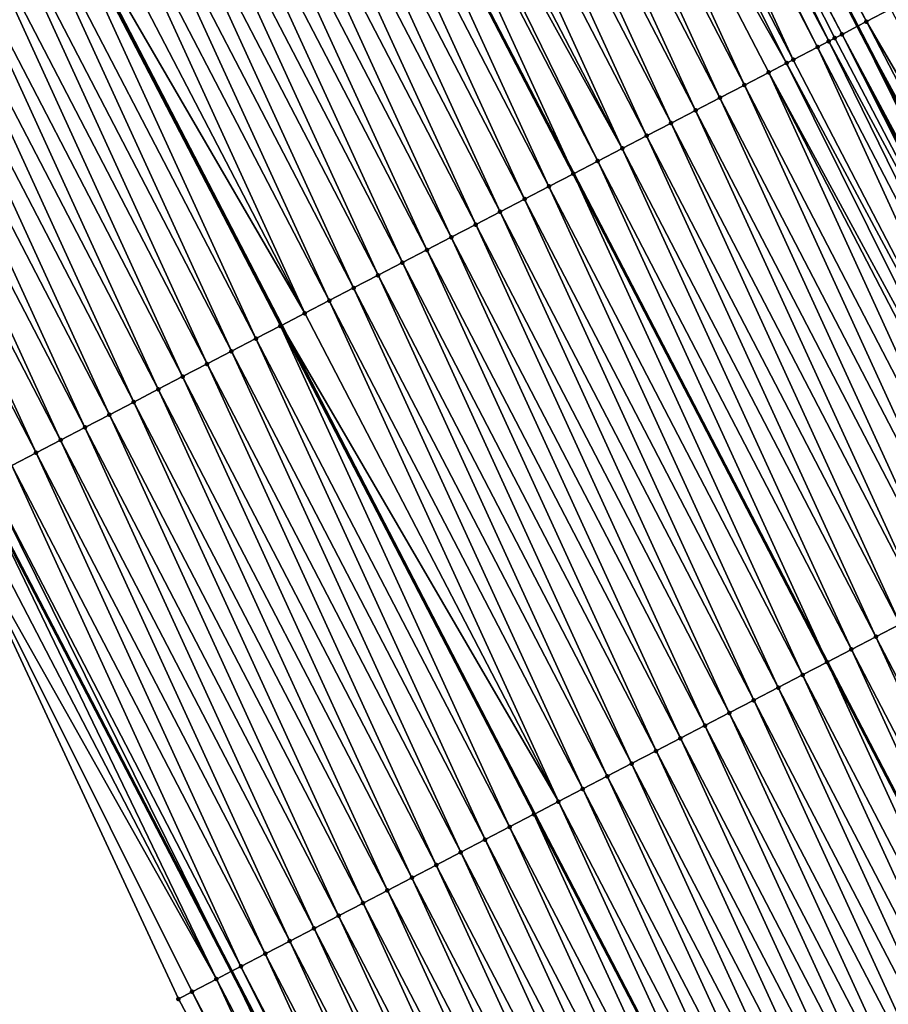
# Model space of a CAD drawing. Header units: feet. Extents: x 2007189 to 2022806, y 818621 to 837694.
# Tile 171 of 256: x 2012206 to 2012238, y 825221 to 825257. Entities that reach past the tile are written whole.
import ezdxf

# ---------------------------------------------------------------- set-up
doc = ezdxf.new("R2010")
doc.units = ezdxf.units.FT
doc.header["$MEASUREMENT"] = 0
for name, color, linetype, lineweight in [('EP_Travel Lane', 172, 'Continuous', 53), ('Road Shots', 141, 'Continuous', 100), ('Road X-Section', 40, 'Continuous', 13), ('STRIPING', 60, 'Continuous', 53)]:
    doc.layers.add(name, color=color, linetype=linetype, lineweight=lineweight)
doc.layers.add('I-77-MM17-21_SB-Surface-Border', color=7, linetype='Continuous')
doc.layers.add('I-77-MM17-21_SB-Surface-TIN', color=7, linetype='Continuous')

msp = doc.modelspace()

# ---------------------------------------------------------------- linework, layer by layer
at = {"layer": 'EP_Travel Lane'}
for points in [[(2012144.717475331, 825433.9908652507, 325.8341106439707), (2012153.948637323, 825416.2486762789, 325.81122153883), (2012163.174667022, 825398.4914137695, 325.7687857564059), (2012172.391940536, 825380.7417906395, 325.74865631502), (2012181.609078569, 825362.9924284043, 325.673893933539), (2012190.8262307, 825345.243039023, 325.6048285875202), (2012200.043365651, 825327.4936827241, 325.5288442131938), (2012209.260479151, 825309.7443677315, 325.4441876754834), (2012218.477528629, 825291.9951760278, 325.3337333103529), (2012227.694541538, 825274.2460547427, 325.2085426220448), (2012236.911523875, 825256.4969923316, 325.0710014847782), (2012246.128519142, 825238.7479050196, 324.9386872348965), (2012255.353109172, 825221.0193701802, 324.7356079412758), (2012264.589693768, 825203.2806514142, 324.5751162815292), (2012273.826087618, 825185.542298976, 324.3751777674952)], [(2012112.659031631, 825417.3107985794, 325.695020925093), (2012121.888690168, 825399.5678778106, 325.5895691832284), (2012131.108359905, 825381.8414221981, 325.46556005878), (2012140.336393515, 825364.0979099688, 325.3591503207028), (2012149.564379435, 825346.3544894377, 325.2335476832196), (2012158.792307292, 825328.6111805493, 325.084540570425), (2012168.020313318, 825310.8677213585, 324.9670004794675), (2012177.248308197, 825293.1242835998, 324.8450105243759), (2012186.476290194, 825275.3808706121, 324.7178063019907), (2012195.704263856, 825257.6374736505, 324.5872327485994), (2012204.932280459, 825239.8939941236, 324.473990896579), (2012214.160172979, 825222.1507531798, 324.3107576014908), (2012223.405906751, 825204.3912408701, 324.1559460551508), (2012232.643838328, 825186.6533588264, 323.9839653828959)]]:
    msp.add_polyline3d(points, dxfattribs=at)
at = {"layer": 'I-77-MM17-21_SB-Surface-Border', "color": 3, "linetype": 'Continuous', "lineweight": -3}
msp.add_polyline3d([(2012230.527164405, 825185.5519006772, 323.9248276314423), (2012221.632850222, 825203.4686898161, 324.0980971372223), (2012212.232607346, 825221.1501490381, 324.249992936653), (2012203.786293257, 825239.2991087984, 324.4379475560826), (2012194.106321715, 825256.8079805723, 324.536414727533), (2012184.14041298, 825274.1682960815, 324.6466143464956), (2012176.115673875, 825292.5363414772, 324.8074604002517), (2012165.68466217, 825309.6553486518, 324.881883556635), (2012157.066822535, 825327.7154725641, 325.0308931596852), (2012144.951838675, 825343.9601991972, 325.0731012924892), (2012139.917553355, 825363.8804858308, 325.346468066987), (2012129.245097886, 825380.874104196, 325.4223261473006), (2012121.761529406, 825399.5017173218, 325.5865831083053), (2012111.885202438, 825416.9081828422, 325.6769334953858)], dxfattribs=at)
at = {"layer": 'I-77-MM17-21_SB-Surface-TIN', "color": 128, "linetype": 'Continuous', "lineweight": -3}
for points in [[(2012227.131061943, 825273.9534240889, 325.211719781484), (2012236.911523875, 825256.4969923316, 325.0710014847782), (2012227.694541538, 825274.2460547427, 325.2085426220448)], [(2012237.23549728, 825256.6652470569, 325.0681340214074), (2012228.018522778, 825274.4143072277, 325.2067158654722), (2012227.694541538, 825274.2460547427, 325.2085426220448)], [(2012237.23549728, 825256.6652470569, 325.0681340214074), (2012227.694541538, 825274.2460547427, 325.2085426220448), (2012236.911523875, 825256.4969923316, 325.0710014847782)], [(2012237.23549728, 825256.6652470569, 325.0681340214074), (2012238.122878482, 825257.1262835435, 325.0310217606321), (2012228.018522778, 825274.4143072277, 325.2067158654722)], [(2012235.862764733, 825255.9523482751, 325.0759616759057), (2012227.03401495, 825273.9030275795, 325.2118219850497), (2012226.47692583, 825273.6137579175, 325.2079974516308)], [(2012236.348043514, 825256.2043503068, 325.0759888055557), (2012227.131061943, 825273.9534240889, 325.211719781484), (2012227.03401495, 825273.9030275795, 325.2118219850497)], [(2012235.862764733, 825255.9523482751, 325.0759616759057), (2012236.085142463, 825256.0678220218, 325.0768851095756), (2012227.03401495, 825273.9030275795, 325.2118219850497)], [(2012236.085142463, 825256.0678220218, 325.0768851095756), (2012236.348043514, 825256.2043503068, 325.0759888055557), (2012227.03401495, 825273.9030275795, 325.2118219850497)], [(2012236.348043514, 825256.2043503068, 325.0759888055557), (2012236.911523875, 825256.4969923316, 325.0710014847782), (2012227.131061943, 825273.9534240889, 325.211719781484)], [(2012234.573040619, 825255.2827404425, 325.0532493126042), (2012226.243573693, 825273.4925937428, 325.2056701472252), (2012225.35606642, 825273.0318000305, 325.1919502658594)], [(2012235.460557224, 825255.743516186, 325.0707304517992), (2012226.47692583, 825273.6137579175, 325.2079974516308), (2012226.243573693, 825273.4925937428, 325.2056701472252)], [(2012234.573040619, 825255.2827404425, 325.0532493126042), (2012235.460557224, 825255.743516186, 325.0707304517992), (2012226.243573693, 825273.4925937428, 325.2056701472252)], [(2012235.460557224, 825255.743516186, 325.0707304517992), (2012235.862764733, 825255.9523482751, 325.0759616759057), (2012226.47692583, 825273.6137579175, 325.2079974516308)], [(2012234.331253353, 825255.1572168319, 325.0474800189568), (2012225.35606642, 825273.0318000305, 325.1919502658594), (2012224.468553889, 825272.5710164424, 325.176110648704)], [(2012234.331253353, 825255.1572168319, 325.0474800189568), (2012234.573040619, 825255.2827404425, 325.0532493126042), (2012225.35606642, 825273.0318000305, 325.1919502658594)], [(2012232.797990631, 825254.361221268, 325.0115215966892), (2012224.468553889, 825272.5710164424, 325.176110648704), (2012223.581047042, 825272.1102219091, 325.162562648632)], [(2012232.797990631, 825254.361221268, 325.0115215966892), (2012233.685513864, 825254.8219842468, 325.0316753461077), (2012224.468553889, 825272.5710164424, 325.176110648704)], [(2012233.685513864, 825254.8219842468, 325.0316753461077), (2012234.331253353, 825255.1572168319, 325.0474800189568), (2012224.468553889, 825272.5710164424, 325.176110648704)], [(2012231.910478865, 825253.9004362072, 324.9959912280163), (2012223.581047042, 825272.1102219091, 325.162562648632), (2012222.693535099, 825271.64943719, 325.1469598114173)], [(2012231.910478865, 825253.9004362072, 324.9959912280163), (2012232.797990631, 825254.361221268, 325.0115215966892), (2012223.581047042, 825272.1102219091, 325.162562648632)], [(2012231.022971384, 825253.4396428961, 324.9821883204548), (2012222.693535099, 825271.64943719, 325.1469598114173), (2012221.806014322, 825271.1886694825, 325.1277951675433)], [(2012231.022971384, 825253.4396428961, 324.9821883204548), (2012231.910478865, 825253.9004362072, 324.9959912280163), (2012222.693535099, 825271.64943719, 325.1469598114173)], [(2012230.135450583, 825252.9788752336, 324.9630152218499), (2012221.806014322, 825271.1886694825, 325.1277951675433), (2012220.918495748, 825270.7278975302, 325.1095192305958)], [(2012230.135450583, 825252.9788752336, 324.9630152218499), (2012231.022971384, 825253.4396428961, 324.9821883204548), (2012221.806014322, 825271.1886694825, 325.1277951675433)], [(2012229.247926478, 825252.518113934, 324.9425098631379), (2012220.918495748, 825270.7278975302, 325.1095192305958), (2012220.030975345, 825270.2671291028, 325.090505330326)], [(2012229.247926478, 825252.518113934, 324.9425098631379), (2012230.135450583, 825252.9788752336, 324.9630152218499), (2012220.918495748, 825270.7278975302, 325.1095192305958)], [(2012228.360405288, 825252.0573470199, 324.9231800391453), (2012220.030975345, 825270.2671291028, 325.090505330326), (2012219.143456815, 825269.8063570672, 325.0722468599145)], [(2012228.360405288, 825252.0573470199, 324.9231800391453), (2012229.247926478, 825252.518113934, 324.9425098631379), (2012220.030975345, 825270.2671291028, 325.090505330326)], [(2012228.360405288, 825252.0573470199, 324.9231800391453), (2012219.143456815, 825269.8063570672, 325.0722468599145), (2012218.676774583, 825269.564069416, 325.0627683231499)], [(2012227.472891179, 825251.5965664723, 324.9067047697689), (2012218.676774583, 825269.564069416, 325.0627683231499), (2012218.255939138, 825269.3455833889, 325.0543323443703)], [(2012227.472891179, 825251.5965664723, 324.9067047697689), (2012228.360405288, 825252.0573470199, 324.9231800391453), (2012218.676774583, 825269.564069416, 325.0627683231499)], [(2012218.255939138, 825269.3455833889, 325.0543323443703), (2012217.368421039, 825268.8848077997, 325.036696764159), (2012226.585377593, 825251.1357821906, 324.8908901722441)], [(2012227.472891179, 825251.5965664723, 324.9067047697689), (2012218.255939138, 825269.3455833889, 325.0543323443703), (2012226.585377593, 825251.1357821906, 324.8908901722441)], [(2012225.697858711, 825250.6750135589, 324.8720411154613), (2012217.368421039, 825268.8848077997, 325.036696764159), (2012216.480906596, 825268.4240306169, 325.0196371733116)], [(2012225.697858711, 825250.6750135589, 324.8720411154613), (2012226.585377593, 825251.1357821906, 324.8908901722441), (2012217.368421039, 825268.8848077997, 325.036696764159)], [(2012224.810330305, 825250.2142605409, 324.849801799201), (2012216.480906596, 825268.4240306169, 325.0196371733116), (2012215.593376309, 825267.9632812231, 324.9966380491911)], [(2012224.810330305, 825250.2142605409, 324.849801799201), (2012225.697858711, 825250.6750135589, 324.8720411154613), (2012216.480906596, 825268.4240306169, 325.0196371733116)], [(2012223.922804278, 825249.753502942, 324.8285216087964), (2012215.593376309, 825267.9632812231, 324.9966380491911), (2012214.705845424, 825267.5025329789, 324.9733982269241)], [(2012223.922804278, 825249.753502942, 324.8285216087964), (2012224.810330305, 825250.2142605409, 324.849801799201), (2012215.593376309, 825267.9632812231, 324.9966380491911)], [(2012223.035286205, 825249.2927300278, 324.810448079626), (2012214.705845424, 825267.5025329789, 324.9733982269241), (2012213.818325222, 825267.0417641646, 324.9544653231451)], [(2012223.035286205, 825249.2927300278, 324.810448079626), (2012223.922804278, 825249.753502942, 324.8285216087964), (2012214.705845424, 825267.5025329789, 324.9733982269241)], [(2012222.147774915, 825248.8319440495, 324.7951098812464), (2012213.818325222, 825267.0417641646, 324.9544653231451), (2012212.930817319, 825266.5809716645, 324.9404916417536)], [(2012222.147774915, 825248.8319440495, 324.7951098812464), (2012223.035286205, 825249.2927300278, 324.810448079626), (2012213.818325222, 825267.0417641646, 324.9544653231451)], [(2012221.260265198, 825248.3711550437, 324.780405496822), (2012212.930817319, 825266.5809716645, 324.9404916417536), (2012212.043306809, 825266.1201841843, 324.9254668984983)], [(2012221.260265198, 825248.3711550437, 324.780405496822), (2012222.147774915, 825248.8319440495, 324.7951098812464), (2012212.930817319, 825266.5809716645, 324.9404916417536)], [(2012220.372751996, 825247.9103727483, 324.7642961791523), (2012212.043306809, 825266.1201841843, 324.9254668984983), (2012211.155790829, 825265.6594072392, 324.9082363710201)], [(2012220.372751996, 825247.9103727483, 324.7642961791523), (2012221.260265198, 825248.3711550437, 324.780405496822), (2012212.043306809, 825266.1201841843, 324.9254668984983)], [(2012219.485237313, 825247.4495933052, 324.7475896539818), (2012211.155790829, 825265.6594072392, 324.9082363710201), (2012210.268277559, 825265.1986250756, 324.8920984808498)], [(2012219.485237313, 825247.4495933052, 324.7475896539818), (2012220.372751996, 825247.9103727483, 324.7642961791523), (2012211.155790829, 825265.6594072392, 324.9082363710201)], [(2012218.597724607, 825246.9888100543, 324.7316803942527), (2012210.268277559, 825265.1986250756, 324.8920984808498), (2012209.380769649, 825264.7378325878, 324.8781222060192)], [(2012218.597724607, 825246.9888100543, 324.7316803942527), (2012219.485237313, 825247.4495933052, 324.7475896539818), (2012210.268277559, 825265.1986250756, 324.8920984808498)], [(2012217.710213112, 825246.5280244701, 324.7162596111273), (2012209.380769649, 825264.7378325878, 324.8781222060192), (2012208.493268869, 825264.277026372, 324.8670202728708)], [(2012217.710213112, 825246.5280244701, 324.7162596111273), (2012218.597724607, 825246.9888100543, 324.7316803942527), (2012209.380769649, 825264.7378325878, 324.8781222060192)], [(2012216.822700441, 825246.0672411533, 324.7003641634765), (2012208.493268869, 825264.277026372, 324.8670202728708), (2012207.605756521, 825263.8162424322, 324.8512542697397)], [(2012216.822700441, 825246.0672411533, 324.7003641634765), (2012217.710213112, 825246.5280244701, 324.7162596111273), (2012208.493268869, 825264.277026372, 324.8670202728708)], [(2012216.822700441, 825246.0672411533, 324.7003641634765), (2012207.605756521, 825263.8162424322, 324.8512542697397), (2012206.775790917, 825263.3853687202, 324.8311070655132)], [(2012215.047660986, 825245.1457016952, 324.6628832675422), (2012206.718229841, 825263.3554860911, 324.8297097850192), (2012205.830701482, 825262.8947329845, 324.8074880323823)], [(2012206.718229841, 825263.3554860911, 324.8297097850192), (2012215.973567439, 825245.6263954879, 324.6832595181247), (2012206.775790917, 825263.3853687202, 324.8311070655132)], [(2012215.935182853, 825245.6064673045, 324.682486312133), (2012215.973567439, 825245.6263954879, 324.6832595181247), (2012206.718229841, 825263.3554860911, 324.8297097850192)], [(2012215.047660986, 825245.1457016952, 324.6628832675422), (2012215.935182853, 825245.6064673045, 324.682486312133), (2012206.718229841, 825263.3554860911, 324.8297097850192)], [(2012216.822700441, 825246.0672411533, 324.7003641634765), (2012206.775790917, 825263.3853687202, 324.8311070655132), (2012215.973567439, 825245.6263954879, 324.6832595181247)], [(2012214.160139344, 825244.6849356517, 324.6433711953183), (2012205.830701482, 825262.8947329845, 324.8074880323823), (2012204.943174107, 825262.4339779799, 324.7856636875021)], [(2012214.160139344, 825244.6849356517, 324.6433711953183), (2012215.047660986, 825245.1457016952, 324.6628832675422), (2012205.830701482, 825262.8947329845, 324.8074880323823)], [(2012213.272621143, 825244.2241629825, 324.6252463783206), (2012204.943174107, 825262.4339779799, 324.7856636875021), (2012204.055650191, 825261.9732163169, 324.7652334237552)], [(2012213.272621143, 825244.2241629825, 324.6252463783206), (2012214.160139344, 825244.6849356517, 324.6433711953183), (2012204.943174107, 825262.4339779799, 324.7856636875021)], [(2012212.385107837, 825243.7633808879, 324.6090950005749), (2012204.055650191, 825261.9732163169, 324.7652334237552), (2012203.168130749, 825261.5124460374, 324.7466073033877)], [(2012212.385107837, 825243.7633808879, 324.6090950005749), (2012213.272621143, 825244.2241629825, 324.6252463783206), (2012204.055650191, 825261.9732163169, 324.7652334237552)], [(2012211.497596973, 825243.3025940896, 324.5939284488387), (2012203.168130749, 825261.5124460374, 324.7466073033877), (2012202.280612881, 825261.0516727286, 324.728615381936)], [(2012211.497596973, 825243.3025940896, 324.5939284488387), (2012212.385107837, 825243.7633808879, 324.6090950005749), (2012203.168130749, 825261.5124460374, 324.7466073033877)], [(2012210.610088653, 825242.8418023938, 324.5797873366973), (2012202.280612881, 825261.0516727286, 324.728615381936), (2012201.393096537, 825260.5908964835, 324.7112383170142)], [(2012211.497596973, 825243.3025940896, 324.5939284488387), (2012202.280612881, 825261.0516727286, 324.728615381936), (2012210.610088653, 825242.8418023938, 324.5797873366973)], [(2012209.722580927, 825242.3810095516, 324.5658862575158), (2012201.393096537, 825260.5908964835, 324.7112383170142), (2012200.505580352, 825260.1301199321, 324.6939253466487)], [(2012209.722580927, 825242.3810095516, 324.5658862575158), (2012210.610088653, 825242.8418023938, 324.5797873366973), (2012201.393096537, 825260.5908964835, 324.7112383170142)], [(2012208.835073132, 825241.9202168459, 324.5519566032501), (2012200.505580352, 825260.1301199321, 324.6939253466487), (2012199.618063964, 825259.6693437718, 324.6765305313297)], [(2012208.835073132, 825241.9202168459, 324.5519566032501), (2012209.722580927, 825242.3810095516, 324.5658862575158), (2012200.505580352, 825260.1301199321, 324.6939253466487)], [(2012207.94756207, 825241.459430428, 324.5367103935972), (2012199.618063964, 825259.6693437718, 324.6765305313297), (2012198.730547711, 825259.2085673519, 324.6591900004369)], [(2012207.94756207, 825241.459430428, 324.5367103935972), (2012208.835073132, 825241.9202168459, 324.5519566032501), (2012199.618063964, 825259.6693437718, 324.6765305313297)], [(2012207.060049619, 825240.9986466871, 324.520903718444), (2012198.730547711, 825259.2085673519, 324.6591900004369), (2012197.843031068, 825258.7477916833, 324.6416922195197)], [(2012207.060049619, 825240.9986466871, 324.520903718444), (2012207.94756207, 825241.459430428, 324.5367103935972), (2012198.730547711, 825259.2085673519, 324.6591900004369)], [(2012206.17253627, 825240.5378646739, 324.5047352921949), (2012207.060049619, 825240.9986466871, 324.520903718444), (2012197.843031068, 825258.7477916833, 324.6416922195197)], [(2012247.339855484, 825239.3772185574, 324.893461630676), (2012238.122878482, 825257.1262835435, 325.0310217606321), (2012237.23549728, 825256.6652470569, 325.0681340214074)], [(2012246.452482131, 825238.9161669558, 324.9337386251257), (2012237.23549728, 825256.6652470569, 325.0681340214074), (2012236.911523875, 825256.4969923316, 325.0710014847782)], [(2012246.452482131, 825238.9161669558, 324.9337386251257), (2012247.339855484, 825239.3772185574, 324.893461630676), (2012237.23549728, 825256.6652470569, 325.0681340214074)], [(2012245.354317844, 825238.3458478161, 324.9418821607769), (2012236.348043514, 825256.2043503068, 325.0759888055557), (2012236.085142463, 825256.0678220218, 325.0768851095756)], [(2012245.784113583, 825238.5690254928, 324.943948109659), (2012236.911523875, 825256.4969923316, 325.0710014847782), (2012236.348043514, 825256.2043503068, 325.0759888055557)], [(2012245.354317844, 825238.3458478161, 324.9418821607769), (2012245.56503302, 825238.4552612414, 324.9434703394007), (2012236.348043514, 825256.2043503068, 325.0759888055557)], [(2012245.56503302, 825238.4552612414, 324.9434703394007), (2012245.784113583, 825238.5690254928, 324.943948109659), (2012236.348043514, 825256.2043503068, 325.0759888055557)], [(2012246.452482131, 825238.9161669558, 324.9337386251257), (2012236.911523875, 825256.4969923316, 325.0710014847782), (2012246.128519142, 825238.7479050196, 324.9386872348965)], [(2012245.784113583, 825238.5690254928, 324.943948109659), (2012246.128519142, 825238.7479050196, 324.9386872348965), (2012236.911523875, 825256.4969923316, 325.0710014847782)], [(2012244.677531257, 825237.9944569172, 324.9319733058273), (2012235.862764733, 825255.9523482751, 325.0759616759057), (2012235.460557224, 825255.743516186, 325.0707304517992)], [(2012245.354317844, 825238.3458478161, 324.9418821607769), (2012236.085142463, 825256.0678220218, 325.0768851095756), (2012235.862764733, 825255.9523482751, 325.0759616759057)], [(2012244.677531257, 825237.9944569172, 324.9319733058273), (2012245.354317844, 825238.3458478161, 324.9418821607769), (2012235.862764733, 825255.9523482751, 325.0759616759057)], [(2012243.790016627, 825237.5336773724, 324.9152880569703), (2012235.460557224, 825255.743516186, 325.0707304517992), (2012234.573040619, 825255.2827404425, 325.0532493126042)], [(2012243.790016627, 825237.5336773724, 324.9152880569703), (2012244.677531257, 825237.9944569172, 324.9319733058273), (2012235.460557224, 825255.743516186, 325.0707304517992)], [(2012243.233415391, 825237.2447087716, 324.9035970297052), (2012234.331253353, 825255.1572168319, 325.0474800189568), (2012233.685513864, 825254.8219842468, 325.0316753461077)], [(2012243.790016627, 825237.5336773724, 324.9152880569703), (2012234.573040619, 825255.2827404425, 325.0532493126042), (2012234.331253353, 825255.1572168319, 325.0474800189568)], [(2012243.233415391, 825237.2447087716, 324.9035970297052), (2012243.790016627, 825237.5336773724, 324.9152880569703), (2012234.331253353, 825255.1572168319, 325.0474800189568)], [(2012242.014975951, 825236.6121402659, 324.8773148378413), (2012233.685513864, 825254.8219842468, 325.0316753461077), (2012232.797990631, 825254.361221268, 325.0115215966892)], [(2012242.014975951, 825236.6121402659, 324.8773148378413), (2012242.902496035, 825237.0729093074, 324.8961991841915), (2012233.685513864, 825254.8219842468, 325.0316753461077)], [(2012242.902496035, 825237.0729093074, 324.8961991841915), (2012243.233415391, 825237.2447087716, 324.9035970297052), (2012233.685513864, 825254.8219842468, 325.0316753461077)], [(2012241.127460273, 825236.1513627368, 324.8602075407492), (2012232.797990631, 825254.361221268, 325.0115215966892), (2012231.910478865, 825253.9004362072, 324.9959912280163)], [(2012241.127460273, 825236.1513627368, 324.8602075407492), (2012242.014975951, 825236.6121402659, 324.8773148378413), (2012232.797990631, 825254.361221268, 325.0115215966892)], [(2012240.239935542, 825235.6906026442, 324.8394494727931), (2012231.910478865, 825253.9004362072, 324.9959912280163), (2012231.022971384, 825253.4396428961, 324.9821883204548)], [(2012240.239935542, 825235.6906026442, 324.8394494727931), (2012241.127460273, 825236.1513627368, 324.8602075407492), (2012231.910478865, 825253.9004362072, 324.9959912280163)], [(2012239.352410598, 825235.22984296, 324.8186058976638), (2012231.022971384, 825253.4396428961, 324.9821883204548), (2012230.135450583, 825252.9788752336, 324.9630152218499)], [(2012239.352410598, 825235.22984296, 324.8186058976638), (2012240.239935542, 825235.6906026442, 324.8394494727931), (2012231.022971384, 825253.4396428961, 324.9821883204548)], [(2012238.464894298, 825234.7690666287, 324.801247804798), (2012230.135450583, 825252.9788752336, 324.9630152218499), (2012229.247926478, 825252.518113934, 324.9425098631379)], [(2012238.464894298, 825234.7690666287, 324.801247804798), (2012239.352410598, 825235.22984296, 324.8186058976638), (2012230.135450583, 825252.9788752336, 324.9630152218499)], [(2012237.577375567, 825234.3082949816, 324.7829089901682), (2012229.247926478, 825252.518113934, 324.9425098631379), (2012228.360405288, 825252.0573470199, 324.9231800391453)], [(2012237.577375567, 825234.3082949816, 324.7829089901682), (2012238.464894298, 825234.7690666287, 324.801247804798), (2012229.247926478, 825252.518113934, 324.9425098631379)], [(2012236.689857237, 825233.8475225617, 324.7647319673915), (2012228.360405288, 825252.0573470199, 324.9231800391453), (2012227.472891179, 825251.5965664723, 324.9067047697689)], [(2012236.689857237, 825233.8475225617, 324.7647319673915), (2012237.577375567, 825234.3082949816, 324.7829089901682), (2012228.360405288, 825252.0573470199, 324.9231800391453)], [(2012227.472891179, 825251.5965664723, 324.9067047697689), (2012226.585377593, 825251.1357821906, 324.8908901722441), (2012235.802339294, 825233.3867466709, 324.7471604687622)], [(2012236.689857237, 825233.8475225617, 324.7647319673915), (2012227.472891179, 825251.5965664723, 324.9067047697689), (2012235.802339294, 825233.3867466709, 324.7471604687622)], [(2012234.914820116, 825232.9259786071, 324.7281925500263), (2012226.585377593, 825251.1357821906, 324.8908901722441), (2012225.697858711, 825250.6750135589, 324.8720411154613)], [(2012234.914820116, 825232.9259786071, 324.7281925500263), (2012235.802339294, 825233.3867466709, 324.7471604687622), (2012226.585377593, 825251.1357821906, 324.8908901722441)], [(2012234.027294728, 825232.4652197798, 324.7071695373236), (2012225.697858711, 825250.6750135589, 324.8720411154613), (2012224.810330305, 825250.2142605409, 324.849801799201)], [(2012234.027294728, 825232.4652197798, 324.7071695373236), (2012234.914820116, 825232.9259786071, 324.7281925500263), (2012225.697858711, 825250.6750135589, 324.8720411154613)], [(2012233.139764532, 825232.0044702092, 324.6842084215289), (2012224.810330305, 825250.2142605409, 324.849801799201), (2012223.922804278, 825249.753502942, 324.8285216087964)], [(2012233.139764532, 825232.0044702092, 324.6842084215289), (2012234.027294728, 825232.4652197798, 324.7071695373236), (2012224.810330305, 825250.2142605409, 324.849801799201)], [(2012232.252237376, 825231.5437147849, 324.6624729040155), (2012223.922804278, 825249.753502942, 324.8285216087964), (2012223.035286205, 825249.2927300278, 324.810448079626)], [(2012232.252237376, 825231.5437147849, 324.6624729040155), (2012233.139764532, 825232.0044702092, 324.6842084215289), (2012223.922804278, 825249.753502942, 324.8285216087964)], [(2012231.36471637, 825231.0829475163, 324.6432173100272), (2012223.035286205, 825249.2927300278, 324.810448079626), (2012222.147774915, 825248.8319440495, 324.7951098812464)], [(2012231.36471637, 825231.0829475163, 324.6432173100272), (2012232.252237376, 825231.5437147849, 324.6624729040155), (2012223.035286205, 825249.2927300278, 324.810448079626)], [(2012230.477198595, 825230.6221740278, 324.6252640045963), (2012222.147774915, 825248.8319440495, 324.7951098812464), (2012221.260265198, 825248.3711550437, 324.780405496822)], [(2012230.477198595, 825230.6221740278, 324.6252640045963), (2012231.36471637, 825231.0829475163, 324.6432173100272), (2012222.147774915, 825248.8319440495, 324.7951098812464)], [(2012229.589680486, 825230.1614011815, 324.6071762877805), (2012221.260265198, 825248.3711550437, 324.780405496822), (2012220.372751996, 825247.9103727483, 324.7642961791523)], [(2012229.589680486, 825230.1614011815, 324.6071762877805), (2012230.477198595, 825230.6221740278, 324.6252640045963), (2012221.260265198, 825248.3711550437, 324.780405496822)], [(2012228.702161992, 825229.7006290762, 324.588933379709), (2012220.372751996, 825247.9103727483, 324.7642961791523), (2012219.485237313, 825247.4495933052, 324.7475896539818)], [(2012228.702161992, 825229.7006290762, 324.588933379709), (2012229.589680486, 825230.1614011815, 324.6071762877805), (2012220.372751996, 825247.9103727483, 324.7642961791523)], [(2012227.814646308, 825229.2398515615, 324.5718230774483), (2012219.485237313, 825247.4495933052, 324.7475896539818), (2012218.597724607, 825246.9888100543, 324.7316803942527)], [(2012227.814646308, 825229.2398515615, 324.5718230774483), (2012228.702161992, 825229.7006290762, 324.588933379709), (2012219.485237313, 825247.4495933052, 324.7475896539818)], [(2012226.927131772, 825228.7790718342, 324.5551760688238), (2012218.597724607, 825246.9888100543, 324.7316803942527), (2012217.710213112, 825246.5280244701, 324.7162596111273)], [(2012226.927131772, 825228.7790718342, 324.5551760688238), (2012227.814646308, 825229.2398515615, 324.5718230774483), (2012218.597724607, 825246.9888100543, 324.7316803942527)], [(2012226.039617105, 825228.3182923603, 324.5384759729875), (2012217.710213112, 825246.5280244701, 324.7162596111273), (2012216.822700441, 825246.0672411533, 324.7003641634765)], [(2012226.039617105, 825228.3182923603, 324.5384759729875), (2012226.927131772, 825228.7790718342, 324.5551760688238), (2012217.710213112, 825246.5280244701, 324.7162596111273)], [(2012226.039617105, 825228.3182923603, 324.5384759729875), (2012216.822700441, 825246.0672411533, 324.7003641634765), (2012215.973567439, 825245.6263954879, 324.6832595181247)], [(2012224.264579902, 825227.3967485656, 324.5019030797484), (2012215.935182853, 825245.6064673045, 324.682486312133), (2012215.047660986, 825245.1457016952, 324.6628832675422)], [(2012215.935182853, 825245.6064673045, 324.682486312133), (2012225.171307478, 825227.867492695, 324.520662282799), (2012215.973567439, 825245.6263954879, 324.6832595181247)], [(2012225.152098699, 825227.857520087, 324.520268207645), (2012225.171307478, 825227.867492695, 324.520662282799), (2012215.935182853, 825245.6064673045, 324.682486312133)], [(2012224.264579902, 825227.3967485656, 324.5019030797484), (2012225.152098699, 825227.857520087, 324.520268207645), (2012215.935182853, 825245.6064673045, 324.682486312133)], [(2012226.039617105, 825228.3182923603, 324.5384759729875), (2012215.973567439, 825245.6263954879, 324.6832595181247), (2012225.171307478, 825227.867492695, 324.520662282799)], [(2012223.377060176, 825226.9359788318, 324.4831636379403), (2012215.047660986, 825245.1457016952, 324.6628832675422), (2012214.160139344, 825244.6849356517, 324.6433711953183)], [(2012223.377060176, 825226.9359788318, 324.4831636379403), (2012224.264579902, 825227.3967485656, 324.5019030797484), (2012215.047660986, 825245.1457016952, 324.6628832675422)], [(2012222.489543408, 825226.4752034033, 324.4656165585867), (2012214.160139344, 825244.6849356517, 324.6433711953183), (2012213.272621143, 825244.2241629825, 324.6252463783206)], [(2012222.489543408, 825226.4752034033, 324.4656165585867), (2012223.377060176, 825226.9359788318, 324.4831636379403), (2012214.160139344, 825244.6849356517, 324.6433711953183)], [(2012221.602027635, 825226.0144260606, 324.448470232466), (2012213.272621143, 825244.2241629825, 324.6252463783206), (2012212.385107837, 825243.7633808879, 324.6090950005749)], [(2012221.602027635, 825226.0144260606, 324.448470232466), (2012222.489543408, 825226.4752034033, 324.4656165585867), (2012213.272621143, 825244.2241629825, 324.6252463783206)], [(2012220.71451115, 825225.5536500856, 324.4310375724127), (2012212.385107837, 825243.7633808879, 324.6090950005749), (2012211.497596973, 825243.3025940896, 324.5939284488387)], [(2012220.71451115, 825225.5536500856, 324.4310375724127), (2012221.602027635, 825226.0144260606, 324.448470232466), (2012212.385107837, 825243.7633808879, 324.6090950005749)], [(2012219.826996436, 825225.092870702, 324.4143185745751), (2012211.497596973, 825243.3025940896, 324.5939284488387), (2012210.610088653, 825242.8418023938, 324.5797873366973)], [(2012219.826996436, 825225.092870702, 324.4143185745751), (2012220.71451115, 825225.5536500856, 324.4310375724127), (2012211.497596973, 825243.3025940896, 324.5939284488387)], [(2012218.939485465, 825224.6320841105, 324.3991087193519), (2012210.610088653, 825242.8418023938, 324.5797873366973), (2012209.722580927, 825242.3810095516, 324.5658862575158)], [(2012218.939485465, 825224.6320841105, 324.3991087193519), (2012219.826996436, 825225.092870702, 324.4143185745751), (2012210.610088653, 825242.8418023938, 324.5797873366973)], [(2012218.051977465, 825224.1712917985, 324.3850966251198), (2012209.722580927, 825242.3810095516, 324.5658862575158), (2012208.835073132, 825241.9202168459, 324.5519566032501)], [(2012218.051977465, 825224.1712917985, 324.3850966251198), (2012218.939485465, 825224.6320841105, 324.3991087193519), (2012209.722580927, 825242.3810095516, 324.5658862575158)], [(2012217.164468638, 825223.710501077, 324.3707515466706), (2012208.835073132, 825241.9202168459, 324.5519566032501), (2012207.94756207, 825241.459430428, 324.5367103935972)], [(2012217.164468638, 825223.710501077, 324.3707515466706), (2012218.051977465, 825224.1712917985, 324.3850966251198), (2012208.835073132, 825241.9202168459, 324.5519566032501)], [(2012216.276959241, 825223.2497114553, 324.3561761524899), (2012207.94756207, 825241.459430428, 324.5367103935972), (2012207.060049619, 825240.9986466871, 324.520903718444)], [(2012216.276959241, 825223.2497114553, 324.3561761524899), (2012217.164468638, 825223.710501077, 324.3707515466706), (2012207.94756207, 825241.459430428, 324.5367103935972)], [(2012215.389448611, 825222.788924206, 324.3411040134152), (2012207.060049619, 825240.9986466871, 324.520903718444), (2012206.17253627, 825240.5378646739, 324.5047352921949)], [(2012215.389448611, 825222.788924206, 324.3411040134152), (2012216.276959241, 825223.2497114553, 324.3561761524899), (2012207.060049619, 825240.9986466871, 324.520903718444)], [(2012214.501924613, 825222.328162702, 324.3206414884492), (2012206.17253627, 825240.5378646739, 324.5047352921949), (2012205.285012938, 825240.077101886, 324.4845415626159)], [(2012214.501924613, 825222.328162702, 324.3206414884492), (2012215.389448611, 825222.788924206, 324.3411040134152), (2012206.17253627, 825240.5378646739, 324.5047352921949)], [(2012205.285012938, 825240.077101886, 324.4845415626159), (2012204.932280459, 825239.8939941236, 324.473990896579), (2012214.160172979, 825222.1507531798, 324.3107576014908)], [(2012214.501924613, 825222.328162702, 324.3206414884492), (2012205.285012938, 825240.077101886, 324.4845415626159), (2012214.160172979, 825222.1507531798, 324.3107576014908)], [(2012213.614387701, 825221.8674260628, 324.294972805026), (2012204.932280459, 825239.8939941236, 324.473990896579), (2012204.397473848, 825239.6163694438, 324.4579941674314)], [(2012213.614387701, 825221.8674260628, 324.294972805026), (2012214.160172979, 825222.1507531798, 324.3107576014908), (2012204.932280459, 825239.8939941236, 324.473990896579)], [(2012213.614387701, 825221.8674260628, 324.294972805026), (2012204.397473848, 825239.6163694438, 324.4579941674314), (2012203.786293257, 825239.2991087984, 324.4379475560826)], [(2012212.232607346, 825221.1501490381, 324.249992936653), (2012212.726843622, 825221.4067032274, 324.2664139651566), (2012203.786293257, 825239.2991087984, 324.4379475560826)], [(2012212.726843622, 825221.4067032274, 324.2664139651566), (2012213.614387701, 825221.8674260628, 324.294972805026), (2012203.786293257, 825239.2991087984, 324.4379475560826)], [(2012246.806581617, 825216.5708670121, 324.5923732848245), (2012238.464894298, 825234.7690666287, 324.801247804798), (2012237.577375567, 825234.3082949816, 324.7829089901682)], [(2012245.919542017, 825216.109173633, 324.5762855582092), (2012237.577375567, 825234.3082949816, 324.7829089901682), (2012236.689857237, 825233.8475225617, 324.7647319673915)], [(2012245.919542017, 825216.109173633, 324.5762855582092), (2012246.806581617, 825216.5708670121, 324.5923732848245), (2012237.577375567, 825234.3082949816, 324.7829089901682)], [(2012236.689857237, 825233.8475225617, 324.7647319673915), (2012235.802339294, 825233.3867466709, 324.7471604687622), (2012245.032499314, 825215.6474835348, 324.5597832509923)], [(2012245.919542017, 825216.109173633, 324.5762855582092), (2012236.689857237, 825233.8475225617, 324.7647319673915), (2012245.032499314, 825215.6474835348, 324.5597832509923)], [(2012244.145460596, 825215.1857911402, 324.5436510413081), (2012235.802339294, 825233.3867466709, 324.7471604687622), (2012234.914820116, 825232.9259786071, 324.7281925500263)], [(2012244.145460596, 825215.1857911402, 324.5436510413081), (2012245.032499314, 825215.6474835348, 324.5597832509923), (2012235.802339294, 825233.3867466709, 324.7471604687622)], [(2012243.258402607, 825214.7241330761, 324.5237622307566), (2012234.914820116, 825232.9259786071, 324.7281925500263), (2012234.027294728, 825232.4652197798, 324.7071695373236)], [(2012243.258402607, 825214.7241330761, 324.5237622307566), (2012244.145460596, 825215.1857911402, 324.5436510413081), (2012234.914820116, 825232.9259786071, 324.7281925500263)], [(2012242.371339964, 825214.2624839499, 324.5029114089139), (2012234.027294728, 825232.4652197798, 324.7071695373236), (2012233.139764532, 825232.0044702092, 324.6842084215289)], [(2012242.371339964, 825214.2624839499, 324.5029114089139), (2012243.258402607, 825214.7241330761, 324.5237622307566), (2012234.027294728, 825232.4652197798, 324.7071695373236)], [(2012241.484289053, 825213.8008122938, 324.4844855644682), (2012233.139764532, 825232.0044702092, 324.6842084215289), (2012232.252237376, 825231.5437147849, 324.6624729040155)], [(2012241.484289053, 825213.8008122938, 324.4844855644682), (2012242.371339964, 825214.2624839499, 324.5029114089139), (2012233.139764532, 825232.0044702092, 324.6842084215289)], [(2012240.597245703, 825213.339126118, 324.4676225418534), (2012232.252237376, 825231.5437147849, 324.6624729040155), (2012231.36471637, 825231.0829475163, 324.6432173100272)], [(2012240.597245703, 825213.339126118, 324.4676225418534), (2012241.484289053, 825213.8008122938, 324.4844855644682), (2012232.252237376, 825231.5437147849, 324.6624729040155)], [(2012239.710207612, 825212.87742984, 324.4518468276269), (2012231.36471637, 825231.0829475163, 324.6432173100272), (2012230.477198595, 825230.6221740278, 324.6252640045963)], [(2012239.710207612, 825212.87742984, 324.4518468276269), (2012240.597245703, 825213.339126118, 324.4676225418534), (2012231.36471637, 825231.0829475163, 324.6432173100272)], [(2012238.823175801, 825212.4157215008, 324.4373693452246), (2012230.477198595, 825230.6221740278, 324.6252640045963), (2012229.589680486, 825230.1614011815, 324.6071762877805)], [(2012238.823175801, 825212.4157215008, 324.4373693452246), (2012239.710207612, 825212.87742984, 324.4518468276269), (2012230.477198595, 825230.6221740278, 324.6252640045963)], [(2012237.936141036, 825211.9540188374, 324.4222809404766), (2012229.589680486, 825230.1614011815, 324.6071762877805), (2012228.702161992, 825229.7006290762, 324.588933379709)], [(2012237.936141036, 825211.9540188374, 324.4222809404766), (2012238.823175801, 825212.4157215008, 324.4373693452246), (2012229.589680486, 825230.1614011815, 324.6071762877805)], [(2012237.049109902, 825211.4923091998, 324.4079432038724), (2012228.702161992, 825229.7006290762, 324.588933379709), (2012227.814646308, 825229.2398515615, 324.5718230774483)], [(2012237.049109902, 825211.4923091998, 324.4079432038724), (2012237.936141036, 825211.9540188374, 324.4222809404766), (2012228.702161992, 825229.7006290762, 324.588933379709)], [(2012236.162081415, 825211.0305944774, 324.3941527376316), (2012227.814646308, 825229.2398515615, 324.5718230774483), (2012226.927131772, 825228.7790718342, 324.5551760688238)], [(2012236.162081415, 825211.0305944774, 324.3941527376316), (2012237.049109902, 825211.4923091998, 324.4079432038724), (2012227.814646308, 825229.2398515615, 324.5718230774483)], [(2012235.275027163, 825210.5689292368, 324.3750363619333), (2012226.927131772, 825228.7790718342, 324.5551760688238), (2012226.039617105, 825228.3182923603, 324.5384759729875)], [(2012235.275027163, 825210.5689292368, 324.3750363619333), (2012236.162081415, 825211.0305944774, 324.3941527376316), (2012226.927131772, 825228.7790718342, 324.5551760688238)], [(2012226.039617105, 825228.3182923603, 324.5384759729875), (2012225.171307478, 825227.867492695, 324.520662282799), (2012234.401996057, 825210.1145924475, 324.3536701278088)], [(2012235.275027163, 825210.5689292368, 324.3750363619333), (2012226.039617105, 825228.3182923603, 324.5384759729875), (2012234.401996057, 825210.1145924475, 324.3536701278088)], [(2012233.500911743, 825209.6456120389, 324.3353739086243), (2012225.152098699, 825227.857520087, 324.520268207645), (2012224.264579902, 825227.3967485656, 324.5019030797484)], [(2012234.387960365, 825210.1072880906, 324.3533266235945), (2012225.171307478, 825227.867492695, 324.520662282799), (2012225.152098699, 825227.857520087, 324.520268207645)], [(2012233.500911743, 825209.6456120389, 324.3353739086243), (2012234.387960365, 825210.1072880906, 324.3533266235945), (2012225.152098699, 825227.857520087, 324.520268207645)], [(2012234.387960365, 825210.1072880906, 324.3533266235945), (2012234.401996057, 825210.1145924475, 324.3536701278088), (2012225.171307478, 825227.867492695, 324.520662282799)], [(2012232.613868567, 825209.183925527, 324.3185470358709), (2012224.264579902, 825227.3967485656, 324.5019030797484), (2012223.377060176, 825226.9359788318, 324.4831636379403)], [(2012232.613868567, 825209.183925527, 324.3185470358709), (2012233.500911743, 825209.6456120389, 324.3353739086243), (2012224.264579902, 825227.3967485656, 324.5019030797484)], [(2012231.72682119, 825208.7222470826, 324.3008518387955), (2012223.377060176, 825226.9359788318, 324.4831636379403), (2012222.489543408, 825226.4752034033, 324.4656165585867)], [(2012231.72682119, 825208.7222470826, 324.3008518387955), (2012232.613868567, 825209.183925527, 324.3185470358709), (2012223.377060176, 825226.9359788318, 324.4831636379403)], [(2012230.839777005, 825208.2605625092, 324.2838163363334), (2012222.489543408, 825226.4752034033, 324.4656165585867), (2012221.602027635, 825226.0144260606, 324.448470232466)], [(2012230.839777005, 825208.2605625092, 324.2838163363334), (2012231.72682119, 825208.7222470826, 324.3008518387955), (2012222.489543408, 825226.4752034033, 324.4656165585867)], [(2012229.95274223, 825207.798859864, 324.2687259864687), (2012221.602027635, 825226.0144260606, 324.448470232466), (2012220.71451115, 825225.5536500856, 324.4310375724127)], [(2012229.95274223, 825207.798859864, 324.2687259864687), (2012230.839777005, 825208.2605625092, 324.2838163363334), (2012221.602027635, 825226.0144260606, 324.448470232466)], [(2012229.065710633, 825207.3371511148, 324.25429260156), (2012220.71451115, 825225.5536500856, 324.4310375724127), (2012219.826996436, 825225.092870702, 324.4143185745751)], [(2012229.065710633, 825207.3371511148, 324.25429260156), (2012229.95274223, 825207.798859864, 324.2687259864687), (2012220.71451115, 825225.5536500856, 324.4310375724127)], [(2012228.178681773, 825206.8754371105, 324.2404248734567), (2012219.826996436, 825225.092870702, 324.4143185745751), (2012218.939485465, 825224.6320841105, 324.3991087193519)], [(2012228.178681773, 825206.8754371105, 324.2404248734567), (2012229.065710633, 825207.3371511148, 324.25429260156), (2012219.826996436, 825225.092870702, 324.4143185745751)], [(2012227.29165352, 825206.4137219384, 324.2266828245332), (2012218.939485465, 825224.6320841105, 324.3991087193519), (2012218.051977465, 825224.1712917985, 324.3850966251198)], [(2012227.29165352, 825206.4137219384, 324.2266828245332), (2012228.178681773, 825206.8754371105, 324.2404248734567), (2012218.939485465, 825224.6320841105, 324.3991087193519)], [(2012226.404626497, 825205.9520044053, 324.2131949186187), (2012218.051977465, 825224.1712917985, 324.3850966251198), (2012217.164468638, 825223.710501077, 324.3707515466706)], [(2012226.404626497, 825205.9520044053, 324.2131949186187), (2012227.29165352, 825206.4137219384, 324.2266828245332), (2012218.051977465, 825224.1712917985, 324.3850966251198)], [(2012225.517596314, 825205.4902929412, 324.1990537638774), (2012217.164468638, 825223.710501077, 324.3707515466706), (2012216.276959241, 825223.2497114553, 324.3561761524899)], [(2012225.517596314, 825205.4902929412, 324.1990537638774), (2012226.404626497, 825205.9520044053, 324.2131949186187), (2012217.164468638, 825223.710501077, 324.3707515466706)], [(2012224.63056197, 825205.0285894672, 324.1840526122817), (2012216.276959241, 825223.2497114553, 324.3561761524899), (2012215.389448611, 825222.788924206, 324.3411040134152)], [(2012224.63056197, 825205.0285894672, 324.1840526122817), (2012225.517596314, 825205.4902929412, 324.1990537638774), (2012216.276959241, 825223.2497114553, 324.3561761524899)], [(2012223.743512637, 825204.5669147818, 324.1659528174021), (2012215.389448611, 825222.788924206, 324.3411040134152), (2012214.501924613, 825222.328162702, 324.3206414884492)], [(2012223.743512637, 825204.5669147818, 324.1659528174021), (2012224.63056197, 825205.0285894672, 324.1840526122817), (2012215.389448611, 825222.788924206, 324.3411040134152)], [(2012214.501924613, 825222.328162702, 324.3206414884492), (2012214.160172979, 825222.1507531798, 324.3107576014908), (2012223.405906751, 825204.3912408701, 324.1559460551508)], [(2012223.743512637, 825204.5669147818, 324.1659528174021), (2012214.501924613, 825222.328162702, 324.3206414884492), (2012223.405906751, 825204.3912408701, 324.1559460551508)], [(2012221.969317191, 825203.6437512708, 324.1097483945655), (2012213.614387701, 825221.8674260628, 324.294972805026), (2012212.726843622, 825221.4067032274, 324.2664139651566)], [(2012222.856423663, 825204.1053162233, 324.1396591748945), (2012214.160172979, 825222.1507531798, 324.3107576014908), (2012213.614387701, 825221.8674260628, 324.294972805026)], [(2012221.969317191, 825203.6437512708, 324.1097483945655), (2012222.856423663, 825204.1053162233, 324.1396591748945), (2012213.614387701, 825221.8674260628, 324.294972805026)], [(2012222.856423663, 825204.1053162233, 324.1396591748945), (2012223.405906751, 825204.3912408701, 324.1559460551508), (2012214.160172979, 825222.1507531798, 324.3107576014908)], [(2012221.632850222, 825203.4686898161, 324.0980971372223), (2012212.726843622, 825221.4067032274, 324.2664139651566), (2012212.232607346, 825221.1501490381, 324.249992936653)], [(2012221.632850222, 825203.4686898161, 324.0980971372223), (2012221.969317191, 825203.6437512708, 324.1097483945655), (2012212.726843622, 825221.4067032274, 324.2664139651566)]]:
    msp.add_3dface(points, dxfattribs=at)
at = {"layer": 'Road Shots', "lineweight": 100}
for p in [(2012237.23549728, 825256.6652470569, 325.0681340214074), (2012236.348043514, 825256.2043503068, 325.0759888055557), (2012235.862764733, 825255.9523482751, 325.0759616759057), (2012236.085142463, 825256.0678220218, 325.0768851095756), (2012235.460557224, 825255.743516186, 325.0707304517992), (2012234.331253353, 825255.1572168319, 325.0474800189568), (2012234.573040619, 825255.2827404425, 325.0532493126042), (2012233.685513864, 825254.8219842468, 325.0316753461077), (2012232.797990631, 825254.361221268, 325.0115215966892), (2012231.910478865, 825253.9004362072, 324.9959912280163), (2012231.022971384, 825253.4396428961, 324.9821883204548), (2012230.135450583, 825252.9788752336, 324.9630152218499), (2012229.247926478, 825252.518113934, 324.9425098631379), (2012228.360405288, 825252.0573470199, 324.9231800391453), (2012227.472891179, 825251.5965664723, 324.9067047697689), (2012226.585378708, 825251.1357827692, 324.8908901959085), (2012225.697858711, 825250.6750135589, 324.8720411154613), (2012224.810330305, 825250.2142605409, 324.849801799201), (2012223.922804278, 825249.753502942, 324.8285216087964), (2012223.035286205, 825249.2927300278, 324.810448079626), (2012222.147774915, 825248.8319440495, 324.7951098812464), (2012221.260265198, 825248.3711550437, 324.780405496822), (2012220.372751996, 825247.9103727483, 324.7642961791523), (2012219.485237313, 825247.4495933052, 324.7475896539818), (2012218.597724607, 825246.9888100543, 324.7316803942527), (2012217.710213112, 825246.5280244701, 324.7162596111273), (2012216.822700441, 825246.0672411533, 324.7003641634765), (2012215.935182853, 825245.6064673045, 324.682486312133), (2012215.047660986, 825245.1457016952, 324.6628832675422), (2012214.160139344, 825244.6849356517, 324.6433711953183), (2012213.272621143, 825244.2241629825, 324.6252463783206), (2012212.385107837, 825243.7633808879, 324.6090950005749), (2012211.497596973, 825243.3025940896, 324.5939284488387), (2012210.610088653, 825242.8418023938, 324.5797873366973), (2012209.722580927, 825242.3810095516, 324.5658862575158), (2012208.835073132, 825241.9202168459, 324.5519566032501), (2012207.94756207, 825241.459430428, 324.5367103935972), (2012207.060049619, 825240.9986466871, 324.520903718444), (2012237.577375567, 825234.3082949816, 324.7829089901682), (2012236.689857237, 825233.8475225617, 324.7647319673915), (2012235.802340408, 825233.3867472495, 324.7471604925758), (2012234.914820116, 825232.9259786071, 324.7281925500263), (2012234.027294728, 825232.4652197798, 324.7071695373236), (2012233.139764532, 825232.0044702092, 324.6842084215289), (2012232.252237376, 825231.5437147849, 324.6624729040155), (2012231.36471637, 825231.0829475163, 324.6432173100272), (2012230.477198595, 825230.6221740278, 324.6252640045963), (2012229.589680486, 825230.1614011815, 324.6071762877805), (2012228.702161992, 825229.7006290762, 324.588933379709), (2012227.814646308, 825229.2398515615, 324.5718230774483), (2012226.927131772, 825228.7790718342, 324.5551760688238), (2012226.039617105, 825228.3182923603, 324.5384759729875), (2012225.152098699, 825227.857520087, 324.520268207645), (2012224.264579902, 825227.3967485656, 324.5019030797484), (2012223.377060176, 825226.9359788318, 324.4831636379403), (2012222.489543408, 825226.4752034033, 324.4656165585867), (2012221.602027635, 825226.0144260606, 324.448470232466), (2012220.71451115, 825225.5536500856, 324.4310375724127), (2012219.826996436, 825225.092870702, 324.4143185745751), (2012218.939485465, 825224.6320841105, 324.3991087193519), (2012218.051977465, 825224.1712917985, 324.3850966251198), (2012217.164468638, 825223.710501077, 324.3707515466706), (2012216.276959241, 825223.2497114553, 324.3561761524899), (2012215.389448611, 825222.788924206, 324.3411040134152), (2012214.501924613, 825222.328162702, 324.3206414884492), (2012213.614387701, 825221.8674260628, 324.294972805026), (2012212.232607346, 825221.1501490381, 324.249992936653), (2012212.726843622, 825221.4067032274, 324.2664139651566)]:
    msp.add_point(p, dxfattribs=at)
at = {"layer": 'Road X-Section', "extrusion": (-0.4608525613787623, 0.8874603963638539, 0.005381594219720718), "elevation": -194960.3274537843, "flags": 128}
msp.add_lwpolyline([(-2166139.870097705, 1374.040377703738), (-2166138.870097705, 1374.083149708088), (-2166137.870097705, 1374.12545008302), (-2166136.870097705, 1374.169438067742), (-2166135.870097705, 1374.211152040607), (-2166134.870097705, 1374.248293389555), (-2166133.870097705, 1374.285406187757), (-2166132.870097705, 1374.293261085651), (-2166132.573859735, 1374.29415740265), (-2166132.323288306, 1374.293233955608), (-2166131.870097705, 1374.288002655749), (-2166130.870097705, 1374.270521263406), (-2166130.597669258, 1374.264751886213), (-2166129.870097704, 1374.248946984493), (-2166128.870097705, 1374.228792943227), (-2166127.870097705, 1374.213262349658), (-2166126.870097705, 1374.199459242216), (-2166125.870097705, 1374.180285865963), (-2166124.870097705, 1374.159780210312), (-2166123.870097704, 1374.140450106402), (-2166122.870097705, 1374.123974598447), (-2166121.870097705, 1374.108159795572), (-2166120.870097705, 1374.089310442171), (-2166119.870097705, 1374.06707080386), (-2166118.870097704, 1374.045790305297), (-2166117.870097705, 1374.027716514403), (-2166116.870097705, 1374.012378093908), (-2166115.870097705, 1373.997673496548), (-2166114.870097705, 1373.981563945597), (-2166113.870097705, 1373.964857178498), (-2166112.870097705, 1373.948947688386), (-2166111.870097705, 1373.933526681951), (-2166110.870097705, 1373.917631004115), (-2166109.870097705, 1373.899752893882), (-2166108.870097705, 1373.880149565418), (-2166107.870097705, 1373.860637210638), (-2166106.870097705, 1373.842512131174), (-2166105.870097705, 1373.826360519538), (-2166104.870097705, 1373.811193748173), (-2166103.870097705, 1373.797052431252), (-2166102.870097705, 1373.783151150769), (-2166101.870097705, 1373.769221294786), (-2166100.870097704, 1373.753974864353), (-2166099.870097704, 1373.738167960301), (-2166098.870097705, 1373.721999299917), (-2166097.870097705, 1373.701805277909), (-2166096.870097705, 1373.67525749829), (-2166096.181478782, 1373.655210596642)], dxfattribs=at)
at = {"layer": 'Road X-Section', "extrusion": (-0.4608525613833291, 0.8874603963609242, 0.005381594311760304), "elevation": -194980.3274653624, "flags": 128}
msp.add_lwpolyline([(-2166139.870096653, 1374.011652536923), (-2166138.870096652, 1374.053043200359), (-2166137.870096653, 1374.092452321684), (-2166136.870096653, 1374.133633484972), (-2166135.870096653, 1374.174277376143), (-2166134.870096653, 1374.218382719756), (-2166133.870096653, 1374.25866029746), (-2166133.116954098, 1374.268869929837), (-2166132.870096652, 1374.268392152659), (-2166132.632668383, 1374.266803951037), (-2166131.870096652, 1374.256894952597), (-2166130.870096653, 1374.24020946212), (-2166130.242954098, 1374.228518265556), (-2166129.870096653, 1374.221120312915), (-2166128.870096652, 1374.202235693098), (-2166127.870096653, 1374.185128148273), (-2166126.870096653, 1374.164369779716), (-2166125.870096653, 1374.14352590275), (-2166124.870096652, 1374.126167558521), (-2166123.870096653, 1374.107828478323), (-2166122.870096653, 1374.089651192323), (-2166121.870096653, 1374.072079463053), (-2166120.870096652, 1374.053111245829), (-2166119.870096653, 1374.03208792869), (-2166118.870096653, 1374.009126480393), (-2166117.870096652, 1373.987390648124), (-2166116.870096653, 1373.968134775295), (-2166115.870096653, 1373.950181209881), (-2166114.870096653, 1373.932093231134), (-2166113.870096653, 1373.913850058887), (-2166112.870096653, 1373.896739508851), (-2166111.870096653, 1373.880092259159), (-2166110.870096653, 1373.863391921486), (-2166109.870096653, 1373.845183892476), (-2166108.870096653, 1373.826818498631), (-2166107.870096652, 1373.808078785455), (-2166106.870096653, 1373.790531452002), (-2166105.870096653, 1373.773384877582), (-2166104.870096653, 1373.755951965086), (-2166103.870096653, 1373.739232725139), (-2166102.870096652, 1373.72402264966), (-2166101.870096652, 1373.710010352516), (-2166100.870096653, 1373.695665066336), (-2166099.870096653, 1373.681089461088), (-2166098.870096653, 1373.666017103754), (-2166097.870096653, 1373.645554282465), (-2166096.870096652, 1373.619885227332), (-2166095.870096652, 1373.5913259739), (-2166095.313239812, 1373.574904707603)], dxfattribs=at)
at = {"layer": 'Road X-Section', "extrusion": (-0.4618175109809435, 0.8869131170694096, 0.01047422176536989), "elevation": -197392.0107173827, "flags": 128}
msp.add_lwpolyline([(-2165922.363634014, 2392.151227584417), (-2165921.363634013, 2392.191486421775), (-2165920.363634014, 2392.230450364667), (-2165919.363634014, 2392.274420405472), (-2165918.363634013, 2392.316792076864), (-2165917.363634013, 2392.359496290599), (-2165916.363634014, 2392.392344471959), (-2165915.684730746, 2392.396428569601), (-2165915.363634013, 2392.395819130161), (-2165914.859873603, 2392.392748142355), (-2165914.363634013, 2392.387523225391), (-2165913.363634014, 2392.373068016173), (-2165913.201683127, 2392.370389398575), (-2165912.363634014, 2392.355530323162), (-2165911.363634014, 2392.336880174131), (-2165910.363634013, 2392.320873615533), (-2165909.363634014, 2392.30451721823), (-2165908.363634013, 2392.287529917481), (-2165907.363634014, 2392.269290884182), (-2165906.363634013, 2392.251297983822), (-2165905.363634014, 2392.23520937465), (-2165904.363634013, 2392.218706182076), (-2165903.363634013, 2392.202573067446), (-2165902.363634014, 2392.182683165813), (-2165901.363634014, 2392.161831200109), (-2165900.363634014, 2392.143404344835), (-2165899.363634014, 2392.126540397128), (-2165898.363634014, 2392.110763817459), (-2165897.363634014, 2392.096285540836), (-2165896.363634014, 2392.081196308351), (-2165895.363634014, 2392.06685778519), (-2165894.363634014, 2392.053066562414), (-2165893.363634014, 2392.03394913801), (-2165892.363634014, 2392.012238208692), (-2165891.363634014, 2391.994284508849), (-2165890.363634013, 2391.977456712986), (-2165889.363634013, 2391.959760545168), (-2165888.363634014, 2391.942724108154), (-2165887.363634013, 2391.927632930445), (-2165886.363634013, 2391.913198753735), (-2165885.363634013, 2391.899330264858), (-2165884.363634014, 2391.885587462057), (-2165883.363634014, 2391.872098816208), (-2165882.363634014, 2391.857956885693), (-2165881.363634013, 2391.842954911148), (-2165880.363634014, 2391.824854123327), (-2165879.363634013, 2391.798559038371), (-2165878.363634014, 2391.768646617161), (-2165877.984349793, 2391.756994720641)], dxfattribs=at)
at = {"layer": 'STRIPING'}
for points in [[(2012134.395939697, 825428.6205362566, 325.814195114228), (2012143.627240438, 825410.8784233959, 325.7848932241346), (2012152.848861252, 825393.1296506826, 325.7090072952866), (2012162.066043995, 825375.3801895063, 325.6543996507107), (2012171.283123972, 825357.6309262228, 325.5583568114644), (2012180.500208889, 825339.8816534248, 325.464307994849), (2012189.717290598, 825322.1323868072, 325.3689662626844), (2012198.934363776, 825304.3831366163, 325.2701817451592), (2012208.151393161, 825286.6339707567, 325.1537425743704), (2012217.368421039, 825268.8848077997, 325.036696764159), (2012226.585377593, 825251.1357821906, 324.8908901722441), (2012235.802339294, 825233.3867466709, 324.7471604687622), (2012245.032499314, 825215.6474835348, 324.5597832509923), (2012254.269056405, 825197.9088240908, 324.3930464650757)], [(2012123.956629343, 825423.1889370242, 325.7804114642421), (2012133.187800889, 825405.4467727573, 325.725233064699), (2012142.390741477, 825387.6993664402, 325.618115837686), (2012151.588663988, 825369.9401113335, 325.5292453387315), (2012160.786523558, 825352.1809777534, 325.4149498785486), (2012169.984364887, 825334.4218793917, 325.2932752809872), (2012179.182239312, 825316.6627171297, 325.1849666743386), (2012188.380094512, 825298.9035919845, 325.0689082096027), (2012197.577932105, 825281.1445008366, 324.945723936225), (2012206.775790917, 825263.3853687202, 324.8311070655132), (2012215.973567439, 825245.6263954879, 324.6832595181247), (2012225.171307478, 825227.867492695, 324.520662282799), (2012234.401996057, 825210.1145924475, 324.3536701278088), (2012243.638575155, 825192.375897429, 324.1909065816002)]]:
    msp.add_polyline3d(points, dxfattribs=at)

doc.saveas('drawing.dxf')
